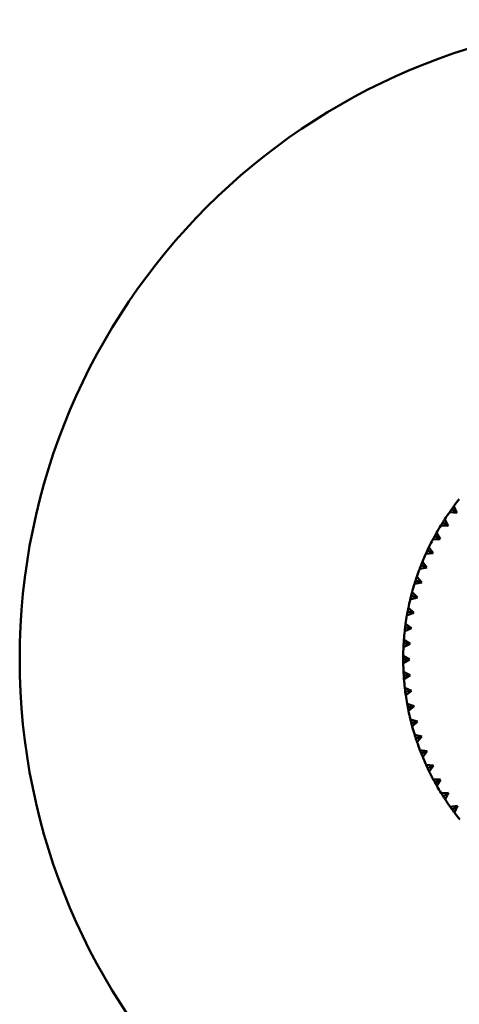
# Model space of a CAD drawing. Header units: millimetres. Extents: x 209 to 1990, y 91 to 2957.
# Tile 8 of 24: x 404 to 439, y 168 to 245. Entities that reach past the tile are written whole.
import ezdxf

# ---------------------------------------------------------------- set-up
doc = ezdxf.new("R2010")
doc.units = ezdxf.units.MM
doc.header["$LTSCALE"] = 10
doc.layers.add('Widoczne (ISO)', color=7, linetype='Continuous', lineweight=50)

msp = doc.modelspace()

# ---------------------------------------------------------------- linework, layer by layer
at = {"layer": 'Widoczne (ISO)'}
for p, q in [((438.043, 207.217), (438.448, 206.924)), ((438.214, 207.449), (438.448, 206.924)), ((437.494, 206.419), (437.761, 205.91)), ((438.448, 206.924), (437.877, 206.983)), ((437.761, 205.91), (437.187, 205.933)), ((437.339, 206.177), (437.761, 205.91)), ((437.139, 204.854), (436.565, 204.841)), ((436.701, 205.095), (437.139, 204.854)), ((436.841, 205.346), (437.139, 204.854)), ((436.256, 204.234), (436.585, 203.762)), ((436.585, 203.762), (436.012, 203.713)), ((436.132, 203.974), (436.585, 203.762)), ((436.1, 202.637), (435.531, 202.552)), ((435.635, 202.82), (436.1, 202.637)), ((435.742, 203.087), (436.1, 202.637)), ((435.301, 201.911), (435.687, 201.484)), ((435.687, 201.484), (435.125, 201.363)), ((435.211, 201.638), (435.687, 201.484)), ((435.347, 200.307), (434.793, 200.151)), ((434.862, 200.431), (435.347, 200.307)), ((434.935, 200.709), (435.347, 200.307)), ((434.645, 199.486), (435.081, 199.111)), ((435.081, 199.111), (434.539, 198.921)), ((434.59, 199.204), (435.081, 199.111)), ((434.891, 197.901), (434.362, 197.677)), ((434.891, 197.901), (434.395, 197.963)), ((434.433, 198.248), (434.891, 197.901)), ((434.778, 196.681), (434.263, 196.425)), ((434.279, 196.712), (434.778, 196.681)), ((434.299, 196.999), (434.778, 196.681)), ((434.243, 195.743), (434.741, 195.457)), ((434.241, 195.456), (434.741, 195.457)), ((434.741, 195.457), (434.244, 195.168)), ((434.266, 194.487), (434.782, 194.232)), ((434.283, 194.2), (434.782, 194.232)), ((434.782, 194.232), (434.303, 193.913)), ((434.368, 193.235), (434.899, 193.013)), ((434.403, 192.949), (434.899, 193.013)), ((434.899, 193.013), (434.441, 192.665)), ((434.549, 191.991), (435.092, 191.803)), ((434.601, 191.709), (435.092, 191.803)), ((435.092, 191.803), (434.657, 191.427)), ((434.807, 190.762), (435.361, 190.608)), ((434.877, 190.483), (435.361, 190.608)), ((435.361, 190.608), (434.951, 190.205)), ((435.142, 189.551), (435.705, 189.432)), ((435.229, 189.277), (435.705, 189.432)), ((435.705, 189.432), (435.321, 189.004)), ((435.552, 188.363), (436.121, 188.28)), ((435.657, 188.095), (436.121, 188.28)), ((436.121, 188.28), (435.765, 187.829)), ((436.037, 187.204), (436.61, 187.157)), ((436.157, 186.943), (436.61, 187.157)), ((436.61, 187.157), (436.282, 186.684)), ((436.592, 186.077), (437.167, 186.066)), ((436.73, 185.824), (437.167, 186.066)), ((437.167, 186.066), (436.87, 185.574)), ((437.218, 184.988), (437.793, 185.012)), ((437.371, 184.744), (437.793, 185.012)), ((437.793, 185.012), (437.527, 184.503)), ((437.911, 183.939), (438.483, 184)), ((438.079, 183.706), (438.483, 184)), ((438.483, 184), (438.249, 183.475))]:
    msp.add_line(p, q, dxfattribs=at)
msp.add_circle((454.241, 195.486), 50, dxfattribs=at)
for start, end in [(141.30896, 143.26175), (144.90896, 146.86175), (148.50896, 150.46175), (152.10896, 154.06175), (155.70896, 157.66175), (159.30896, 161.26175), (162.90896, 164.86175), (166.50896, 168.46175), (170.10896, 172.06175), (173.70896, 175.66175), (177.30896, 179.26175), (180.90896, 182.86175), (184.50896, 186.46175), (188.10896, 190.06175), (191.70896, 193.66175), (195.30896, 197.26175), (198.90896, 200.86175), (202.50896, 204.46175), (206.10896, 208.06175), (209.70896, 211.66175), (213.30896, 215.26175), (216.90896, 218.86175)]:
    msp.add_arc((454.241, 195.486), 20, start, end, dxfattribs=at)
for points, knots in [([(437.877, 206.983), (437.924, 207.051), (437.972, 207.118), (438.028, 207.196), (438.036, 207.206), (438.043, 207.217)], [0.01597845, 0.01597845, 0.01597845, 0.01597845, 0.06606705, 0.06606705, 0.07409033, 0.07409033, 0.07409033, 0.07409033]), ([(438.043, 207.217), (438.051, 207.228), (438.059, 207.239), (438.115, 207.316), (438.164, 207.383), (438.214, 207.449)], [0.05804162, 0.05804162, 0.05804162, 0.05804162, 0.06605559, 0.06605559, 0.11615352, 0.11615352, 0.11615352, 0.11615352]), ([(437.339, 206.177), (437.346, 206.188), (437.353, 206.199), (437.404, 206.28), (437.449, 206.35), (437.494, 206.419)], [0.05804162, 0.05804162, 0.05804162, 0.05804162, 0.06605559, 0.06605559, 0.11615352, 0.11615352, 0.11615352, 0.11615352]), ([(437.187, 205.933), (437.23, 206.003), (437.274, 206.073), (437.325, 206.155), (437.332, 206.166), (437.339, 206.177)], [0.01597845, 0.01597845, 0.01597845, 0.01597845, 0.06606705, 0.06606705, 0.07409033, 0.07409033, 0.07409033, 0.07409033]), ([(436.565, 204.841), (436.603, 204.914), (436.642, 204.987), (436.688, 205.071), (436.694, 205.083), (436.701, 205.095)], [0.01597845, 0.01597845, 0.01597845, 0.01597845, 0.06606705, 0.06606705, 0.07409033, 0.07409033, 0.07409033, 0.07409033]), ([(436.701, 205.095), (436.707, 205.106), (436.714, 205.118), (436.76, 205.202), (436.8, 205.274), (436.841, 205.346)], [0.05804162, 0.05804162, 0.05804162, 0.05804162, 0.06605559, 0.06605559, 0.11615352, 0.11615352, 0.11615352, 0.11615352]), ([(436.132, 203.974), (436.138, 203.986), (436.143, 203.998), (436.184, 204.085), (436.22, 204.159), (436.256, 204.234)], [0.05804162, 0.05804162, 0.05804162, 0.05804162, 0.06605559, 0.06605559, 0.11615352, 0.11615352, 0.11615352, 0.11615352]), ([(436.012, 203.713), (436.046, 203.788), (436.08, 203.863), (436.121, 203.95), (436.126, 203.962), (436.132, 203.974)], [0.01597845, 0.01597845, 0.01597845, 0.01597845, 0.06606705, 0.06606705, 0.07409033, 0.07409033, 0.07409033, 0.07409033]), ([(435.531, 202.552), (435.56, 202.629), (435.59, 202.707), (435.625, 202.796), (435.63, 202.808), (435.635, 202.82)], [0.01597845, 0.01597845, 0.01597845, 0.01597845, 0.06606705, 0.06606705, 0.07409033, 0.07409033, 0.07409033, 0.07409033]), ([(435.635, 202.82), (435.64, 202.833), (435.645, 202.845), (435.68, 202.934), (435.711, 203.011), (435.742, 203.087)], [0.05804162, 0.05804162, 0.05804162, 0.05804162, 0.06605559, 0.06605559, 0.11615352, 0.11615352, 0.11615352, 0.11615352]), ([(435.211, 201.638), (435.215, 201.65), (435.219, 201.663), (435.249, 201.754), (435.275, 201.832), (435.301, 201.911)], [0.05804162, 0.05804162, 0.05804162, 0.05804162, 0.06605559, 0.06605559, 0.11615352, 0.11615352, 0.11615352, 0.11615352]), ([(435.125, 201.363), (435.149, 201.442), (435.174, 201.521), (435.203, 201.612), (435.207, 201.625), (435.211, 201.638)], [0.01597845, 0.01597845, 0.01597845, 0.01597845, 0.06606705, 0.06606705, 0.07409033, 0.07409033, 0.07409033, 0.07409033]), ([(434.793, 200.151), (434.812, 200.232), (434.832, 200.312), (434.856, 200.405), (434.859, 200.418), (434.862, 200.431)], [0.01597845, 0.01597845, 0.01597845, 0.01597845, 0.06606705, 0.06606705, 0.07409033, 0.07409033, 0.07409033, 0.07409033]), ([(434.862, 200.431), (434.866, 200.443), (434.869, 200.456), (434.893, 200.549), (434.914, 200.629), (434.935, 200.709)], [0.05804162, 0.05804162, 0.05804162, 0.05804162, 0.06605559, 0.06605559, 0.11615352, 0.11615352, 0.11615352, 0.11615352]), ([(434.59, 199.204), (434.592, 199.217), (434.595, 199.23), (434.613, 199.324), (434.629, 199.405), (434.645, 199.486)], [0.05804162, 0.05804162, 0.05804162, 0.05804162, 0.06605559, 0.06605559, 0.11615352, 0.11615352, 0.11615352, 0.11615352]), ([(434.263, 196.425), (434.267, 196.507), (434.272, 196.59), (434.277, 196.685), (434.278, 196.698), (434.279, 196.712)], [0.01597845, 0.01597845, 0.01597845, 0.01597845, 0.06606705, 0.06606705, 0.07409033, 0.07409033, 0.07409033, 0.07409033]), ([(434.241, 195.456), (434.241, 195.469), (434.241, 195.482), (434.241, 195.578), (434.242, 195.661), (434.243, 195.743)], [0.05804162, 0.05804162, 0.05804162, 0.05804162, 0.06605559, 0.06605559, 0.11615352, 0.11615352, 0.11615352, 0.11615352]), ([(434.244, 195.168), (434.243, 195.251), (434.242, 195.333), (434.241, 195.429), (434.241, 195.443), (434.241, 195.456)], [0.01597845, 0.01597845, 0.01597845, 0.01597845, 0.06606705, 0.06606705, 0.07409033, 0.07409033, 0.07409033, 0.07409033]), ([(434.283, 194.2), (434.282, 194.213), (434.281, 194.226), (434.275, 194.322), (434.27, 194.405), (434.266, 194.487)], [0.05804162, 0.05804162, 0.05804162, 0.05804162, 0.06605559, 0.06605559, 0.11615352, 0.11615352, 0.11615352, 0.11615352]), ([(434.303, 193.913), (434.297, 193.996), (434.291, 194.078), (434.284, 194.174), (434.284, 194.187), (434.283, 194.2)], [0.01597845, 0.01597845, 0.01597845, 0.01597845, 0.06606705, 0.06606705, 0.07409033, 0.07409033, 0.07409033, 0.07409033]), ([(434.403, 192.949), (434.401, 192.963), (434.399, 192.976), (434.387, 193.071), (434.378, 193.153), (434.368, 193.235)], [0.05804162, 0.05804162, 0.05804162, 0.05804162, 0.06605559, 0.06605559, 0.11615352, 0.11615352, 0.11615352, 0.11615352]), ([(434.441, 192.665), (434.43, 192.746), (434.418, 192.828), (434.406, 192.923), (434.404, 192.936), (434.403, 192.949)], [0.01597845, 0.01597845, 0.01597845, 0.01597845, 0.06606705, 0.06606705, 0.07409033, 0.07409033, 0.07409033, 0.07409033]), ([(434.601, 191.709), (434.599, 191.722), (434.596, 191.735), (434.578, 191.829), (434.563, 191.91), (434.549, 191.991)], [0.05804162, 0.05804162, 0.05804162, 0.05804162, 0.06605559, 0.06605559, 0.11615352, 0.11615352, 0.11615352, 0.11615352]), ([(434.657, 191.427), (434.641, 191.508), (434.624, 191.589), (434.606, 191.683), (434.604, 191.696), (434.601, 191.709)], [0.01597845, 0.01597845, 0.01597845, 0.01597845, 0.06606705, 0.06606705, 0.07409033, 0.07409033, 0.07409033, 0.07409033]), ([(434.877, 190.483), (434.874, 190.496), (434.87, 190.509), (434.847, 190.601), (434.827, 190.682), (434.807, 190.762)], [0.05804162, 0.05804162, 0.05804162, 0.05804162, 0.06605559, 0.06605559, 0.11615352, 0.11615352, 0.11615352, 0.11615352]), ([(434.951, 190.205), (434.929, 190.285), (434.908, 190.365), (434.884, 190.457), (434.88, 190.47), (434.877, 190.483)], [0.01597845, 0.01597845, 0.01597845, 0.01597845, 0.06606705, 0.06606705, 0.07409033, 0.07409033, 0.07409033, 0.07409033]), ([(435.229, 189.277), (435.225, 189.29), (435.221, 189.302), (435.192, 189.393), (435.167, 189.472), (435.142, 189.551)], [0.05804162, 0.05804162, 0.05804162, 0.05804162, 0.06605559, 0.06605559, 0.11615352, 0.11615352, 0.11615352, 0.11615352]), ([(435.321, 189.004), (435.294, 189.082), (435.268, 189.161), (435.238, 189.252), (435.234, 189.264), (435.229, 189.277)], [0.01597845, 0.01597845, 0.01597845, 0.01597845, 0.06606705, 0.06606705, 0.07409033, 0.07409033, 0.07409033, 0.07409033]), ([(435.657, 188.095), (435.652, 188.108), (435.647, 188.12), (435.612, 188.209), (435.582, 188.286), (435.552, 188.363)], [0.05804162, 0.05804162, 0.05804162, 0.05804162, 0.06605559, 0.06605559, 0.11615352, 0.11615352, 0.11615352, 0.11615352]), ([(435.765, 187.829), (435.733, 187.905), (435.702, 187.982), (435.667, 188.071), (435.662, 188.083), (435.657, 188.095)], [0.01597845, 0.01597845, 0.01597845, 0.01597845, 0.06606705, 0.06606705, 0.07409033, 0.07409033, 0.07409033, 0.07409033]), ([(436.157, 186.943), (436.152, 186.955), (436.146, 186.967), (436.105, 187.054), (436.071, 187.129), (436.037, 187.204)], [0.05804162, 0.05804162, 0.05804162, 0.05804162, 0.06605559, 0.06605559, 0.11615352, 0.11615352, 0.11615352, 0.11615352]), ([(436.282, 186.684), (436.246, 186.758), (436.21, 186.833), (436.169, 186.919), (436.163, 186.931), (436.157, 186.943)], [0.01597845, 0.01597845, 0.01597845, 0.01597845, 0.06606705, 0.06606705, 0.07409033, 0.07409033, 0.07409033, 0.07409033]), ([(436.73, 185.824), (436.723, 185.836), (436.717, 185.848), (436.671, 185.932), (436.631, 186.004), (436.592, 186.077)], [0.05804162, 0.05804162, 0.05804162, 0.05804162, 0.06605559, 0.06605559, 0.11615352, 0.11615352, 0.11615352, 0.11615352]), ([(436.87, 185.574), (436.829, 185.645), (436.789, 185.717), (436.742, 185.801), (436.736, 185.813), (436.73, 185.824)], [0.01597845, 0.01597845, 0.01597845, 0.01597845, 0.06606705, 0.06606705, 0.07409033, 0.07409033, 0.07409033, 0.07409033]), ([(437.371, 184.744), (437.364, 184.755), (437.357, 184.766), (437.305, 184.847), (437.261, 184.917), (437.218, 184.988)], [0.05804162, 0.05804162, 0.05804162, 0.05804162, 0.06605559, 0.06605559, 0.11615352, 0.11615352, 0.11615352, 0.11615352]), ([(437.527, 184.503), (437.482, 184.572), (437.437, 184.641), (437.385, 184.722), (437.378, 184.733), (437.371, 184.744)], [0.01597845, 0.01597845, 0.01597845, 0.01597845, 0.06606705, 0.06606705, 0.07409033, 0.07409033, 0.07409033, 0.07409033]), ([(438.079, 183.706), (438.071, 183.717), (438.063, 183.727), (438.007, 183.805), (437.959, 183.872), (437.911, 183.939)], [0.05804162, 0.05804162, 0.05804162, 0.05804162, 0.06605559, 0.06605559, 0.11615352, 0.11615352, 0.11615352, 0.11615352]), ([(438.249, 183.475), (438.2, 183.541), (438.151, 183.607), (438.094, 183.684), (438.086, 183.695), (438.079, 183.706)], [0.01597845, 0.01597845, 0.01597845, 0.01597845, 0.06606705, 0.06606705, 0.07409033, 0.07409033, 0.07409033, 0.07409033])]:
    msp.add_open_spline(points, degree=3, knots=knots, dxfattribs=at)
for points in [[(434.539, 198.921), (434.555, 199.015), (434.572, 199.11), (434.59, 199.204)], [(434.362, 197.677), (434.372, 197.772), (434.383, 197.868), (434.395, 197.963)], [(434.395, 197.963), (434.407, 198.058), (434.42, 198.153), (434.433, 198.248)], [(434.279, 196.712), (434.285, 196.807), (434.291, 196.903), (434.299, 196.999)]]:
    msp.add_open_spline(points, degree=3, dxfattribs=at)

doc.saveas('drawing.dxf')
